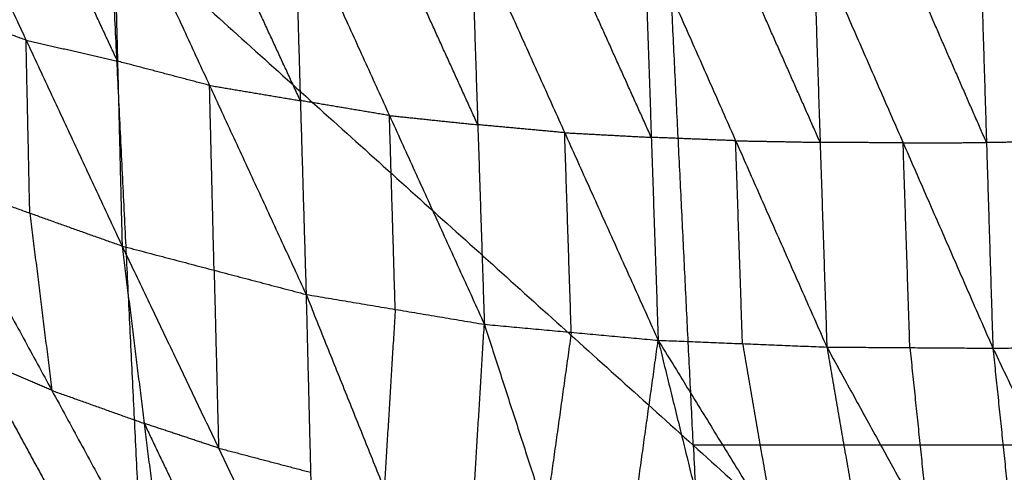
# Model space of a CAD drawing. Header units: millimetres. Extents: x -106 to 110, y -96 to 120.
# Tile 177 of 256: x -73.15 to -66.96, y 8.48 to 11.33. Entities that reach past the tile are written whole.
import ezdxf

# ---------------------------------------------------------------- set-up
doc = ezdxf.new("R2010")
doc.units = ezdxf.units.MM
doc.header["$MEASUREMENT"] = 0
doc.layers.add('Default', color=7, linetype='Continuous', true_color=0x000000)

msp = doc.modelspace()

# ---------------------------------------------------------------- linework, layer by layer
at = {"layer": 'Default'}
for points in [[(-73.7191, 12.4929, -0.9212), (-73.1148, 11.1989, -0.6254), (-72.5105, 9.9048, -0.3297)], [(-72.5394, 11.0662, -0.787), (-72.8415, 11.7133, -0.9348), (-73.1436, 12.3603, -1.0827)], [(-72.5682, 12.2277, -1.2443), (-72.5394, 11.0662, -0.787), (-72.5105, 9.9048, -0.3297)], [(-72.5682, 12.2277, -1.2443), (-71.9605, 10.9141, -0.9023), (-71.3528, 9.6006, -0.5603)], [(-71.3891, 10.8185, -1.0381), (-71.693, 11.4752, -1.2091), (-71.9968, 12.132, -1.3801)], [(-71.4254, 12.0363, -1.5159), (-71.3891, 10.8185, -1.0381), (-71.3528, 9.6006, -0.5603)], [(-71.4254, 12.0363, -1.5159), (-70.8285, 10.7247, -1.1325), (-70.2315, 9.413, -0.7492)], [(-70.2729, 10.667, -1.241), (-70.5714, 11.3228, -1.4327), (-70.8699, 11.9786, -1.6244)], [(-79.1525, 11.9553, 5.5886), (-75.6913, 8.3087, 5.1322), (-72.2302, 4.6621, 4.6759)], [(-72.5885, 11.9553, 4.6759), (-72.4093, 8.3087, 4.6759), (-72.2302, 4.6621, 4.6759)], [(-72.5885, 11.9553, 4.6759), (-68.9169, 8.6527, 4.4319), (-65.2453, 5.3501, 4.1879)], [(-70.3143, 11.9209, -1.7328), (-70.2729, 10.667, -1.241), (-70.2315, 9.413, -0.7492)], [(-70.3143, 11.9209, -1.7328), (-69.7261, 10.6168, -1.3182), (-69.1379, 9.3126, -0.9035)], [(-68.9169, 8.6527, 4.4319), (-68.998, 10.304, 4.4319), (-69.0791, 11.9553, 4.4319)], [(-69.1811, 10.5877, -1.4041), (-69.4752, 11.2398, -1.6114), (-69.7694, 11.8919, -1.8188)], [(-69.2244, 11.8629, -1.9047), (-69.1811, 10.5877, -1.4041), (-69.1379, 9.3126, -0.9035)], [(-69.2244, 11.8629, -1.9047), (-68.6505, 10.5663, -1.4668), (-68.0767, 9.2698, -1.029)], [(-68.119, 10.5564, -1.5346), (-68.4059, 11.2047, -1.7535), (-68.6928, 11.8529, -1.9724)], [(-68.1613, 11.843, -2.0401), (-68.119, 10.5564, -1.5346), (-68.0767, 9.2698, -1.029)], [(-68.1613, 11.843, -2.0401), (-67.5967, 10.5528, -1.5863), (-67.032, 9.2627, -1.1325)], [(-67.0723, 10.5549, -1.6401), (-67.3546, 11.2, -1.867), (-67.6369, 11.8451, -2.094)], [(-67.1125, 11.8471, -2.1478), (-67.0723, 10.5549, -1.6401), (-67.032, 9.2627, -1.1325)], [(-67.1125, 11.8471, -2.1478), (-66.5525, 10.561, -1.6831), (-65.9925, 9.2749, -1.2184)], [(-73.1148, 11.1989, -0.6254), (-73.4052, 11.3023, -0.5583), (-73.6956, 11.4058, -0.4911)], [(-73.0913, 10.1118, -0.1954), (-73.103, 10.6553, -0.4104), (-73.1148, 11.1989, -0.6254)], [(-73.1148, 11.1989, -0.6254), (-72.8271, 11.1326, -0.7062), (-72.5394, 11.0662, -0.787)], [(-71.9605, 10.9141, -0.9023), (-72.2499, 10.9902, -0.8446), (-72.5394, 11.0662, -0.787)], [(-71.9317, 9.7527, -0.445), (-71.9461, 10.3334, -0.6736), (-71.9605, 10.9141, -0.9023)], [(-71.9605, 10.9141, -0.9023), (-71.6748, 10.8663, -0.9702), (-71.3891, 10.8185, -1.0381)], [(-70.8285, 10.7247, -1.1325), (-71.1088, 10.7716, -1.0853), (-71.3891, 10.8185, -1.0381)], [(-70.7922, 9.5068, -0.6548), (-70.8103, 10.1158, -0.8937), (-70.8285, 10.7247, -1.1325)], [(-70.8285, 10.7247, -1.1325), (-70.5507, 10.6958, -1.1868), (-70.2729, 10.667, -1.241)], [(-69.7261, 10.6168, -1.3182), (-69.9995, 10.6419, -1.2796), (-70.2729, 10.667, -1.241)], [(-69.6847, 9.3628, -0.8263), (-69.7054, 9.9898, -1.0722), (-69.7261, 10.6168, -1.3182)], [(-69.7261, 10.6168, -1.3182), (-69.4536, 10.6023, -1.3611), (-69.1811, 10.5877, -1.4041)], [(-68.6505, 10.5663, -1.4668), (-68.9158, 10.577, -1.4355), (-69.1811, 10.5877, -1.4041)], [(-68.6073, 9.2912, -0.9662), (-68.6289, 9.9288, -1.2165), (-68.6505, 10.5663, -1.4668)], [(-68.6505, 10.5663, -1.4668), (-68.3847, 10.5614, -1.5007), (-68.119, 10.5564, -1.5346)], [(-67.5967, 10.5528, -1.5863), (-67.8578, 10.5546, -1.5604), (-68.119, 10.5564, -1.5346)], [(-67.5967, 10.5528, -1.5863), (-67.3345, 10.5539, -1.6132), (-67.0723, 10.5549, -1.6401)], [(-67.5543, 9.2663, -1.0807), (-67.5755, 9.9095, -1.3335), (-67.5967, 10.5528, -1.5863)], [(-66.5525, 10.561, -1.6831), (-66.8124, 10.558, -1.6616), (-67.0723, 10.5549, -1.6401)], [(-73.6721, 10.3187, -0.0611), (-73.0913, 10.1118, -0.1954), (-72.5105, 9.9048, -0.3297)], [(-73.6721, 10.3187, -0.0611), (-72.9525, 8.9971, 0.6099), (-72.2329, 7.6755, 1.2808)], [(-73.0913, 10.1118, -0.1954), (-73.0219, 9.5544, 0.2073), (-72.9525, 8.9971, 0.6099)], [(-72.5105, 9.9048, -0.3297), (-72.3717, 8.7902, 0.4756), (-72.2329, 7.6755, 1.2808)], [(-72.5105, 9.9048, -0.3297), (-71.9317, 9.7527, -0.445), (-71.3528, 9.6006, -0.5603)], [(-72.5105, 9.9048, -0.3297), (-71.9037, 8.635, 0.416), (-71.297, 7.3651, 1.1617)], [(-71.9317, 9.7527, -0.445), (-71.9177, 9.1939, -0.0145), (-71.9037, 8.635, 0.416)], [(-71.3528, 9.6006, -0.5603), (-71.3249, 8.4829, 0.3007), (-71.297, 7.3651, 1.1617)], [(-71.3528, 9.6006, -0.5603), (-70.8614, 8.3775, 0.2462), (-70.37, 7.1544, 1.0527)], [(-71.3528, 9.6006, -0.5603), (-70.7922, 9.5068, -0.6548), (-70.2315, 9.413, -0.7492)], [(-70.7922, 9.5068, -0.6548), (-70.8268, 8.9422, -0.2043), (-70.8614, 8.3775, 0.2462)], [(-70.37, 7.1544, 1.0527), (-70.3008, 8.2837, 0.1518), (-70.2315, 9.413, -0.7492)], [(-70.2315, 9.413, -0.7492), (-69.8447, 8.2195, 0.1024), (-69.458, 7.0259, 0.954)], [(-70.2315, 9.413, -0.7492), (-69.6847, 9.3628, -0.8263), (-69.1379, 9.3126, -0.9035)], [(-69.6847, 9.3628, -0.8263), (-69.7647, 8.7911, -0.362), (-69.8447, 8.2195, 0.1024)], [(-69.458, 7.0259, 0.954), (-69.2979, 8.1692, 0.0253), (-69.1379, 9.3126, -0.9035)], [(-69.1379, 9.3126, -0.9035), (-68.8476, 8.1346, -0.0195), (-68.5574, 6.9566, 0.8645)], [(-69.1379, 9.3126, -0.9035), (-68.6073, 9.2912, -0.9662), (-68.0767, 9.2698, -1.029)], [(-69.1379, 9.3126, -0.9035), (-68.4043, 8.1207, -0.0599), (-67.6708, 6.9289, 0.7838)], [(-68.6073, 9.2912, -0.9662), (-68.5058, 8.706, -0.513), (-68.4043, 8.1207, -0.0599)], [(-68.0767, 9.2698, -1.029), (-67.8737, 8.0993, -0.1226), (-67.6708, 6.9289, 0.7838)], [(-68.0767, 9.2698, -1.029), (-67.5543, 9.2663, -1.0807), (-67.032, 9.2627, -1.1325)], [(-68.0767, 9.2698, -1.029), (-67.4324, 8.0988, -0.1593), (-66.7882, 6.9279, 0.7104)], [(-67.5543, 9.2663, -1.0807), (-67.4934, 8.6825, -0.62), (-67.4324, 8.0988, -0.1593)], [(-67.032, 9.2627, -1.1325), (-66.5123, 9.2688, -1.1754), (-65.9925, 9.2749, -1.2184)], [(-67.032, 9.2627, -1.1325), (-66.9101, 8.0953, -0.211), (-66.7882, 6.9279, 0.7104)], [(-67.032, 9.2627, -1.1325), (-66.4735, 8.1019, -0.2441), (-65.9149, 6.941, 0.6444)], [(-73.4191, 9.1996, 0.6741), (-73.0593, 8.5388, 1.0096), (-72.6995, 7.878, 1.3451)], [(-72.9525, 8.9971, 0.6099), (-73.1858, 9.0983, 0.642), (-73.4191, 9.1996, 0.6741)], [(-72.9525, 8.9971, 0.6099), (-72.6621, 8.8936, 0.5427), (-72.3717, 8.7902, 0.4756)], [(-72.3717, 8.7902, 0.4756), (-72.0683, 8.1552, 0.8484), (-71.7649, 7.5203, 1.2213)], [(-71.9037, 8.635, 0.416), (-72.1377, 8.7126, 0.4458), (-72.3717, 8.7902, 0.4756)], [(-71.9037, 8.635, 0.416), (-71.6143, 8.5589, 0.3583), (-71.3249, 8.4829, 0.3007)], [(-65.4075, 8.6527, 4.1879), (-67.1622, 8.6527, 4.3099), (-68.9169, 8.6527, 4.4319)], [(-68.9169, 8.6527, 4.4319), (-68.8273, 6.8294, 4.4319), (-68.7377, 5.0061, 4.4319)]]:
    msp.add_open_spline(points, degree=2, dxfattribs=at)

doc.saveas('drawing.dxf')
